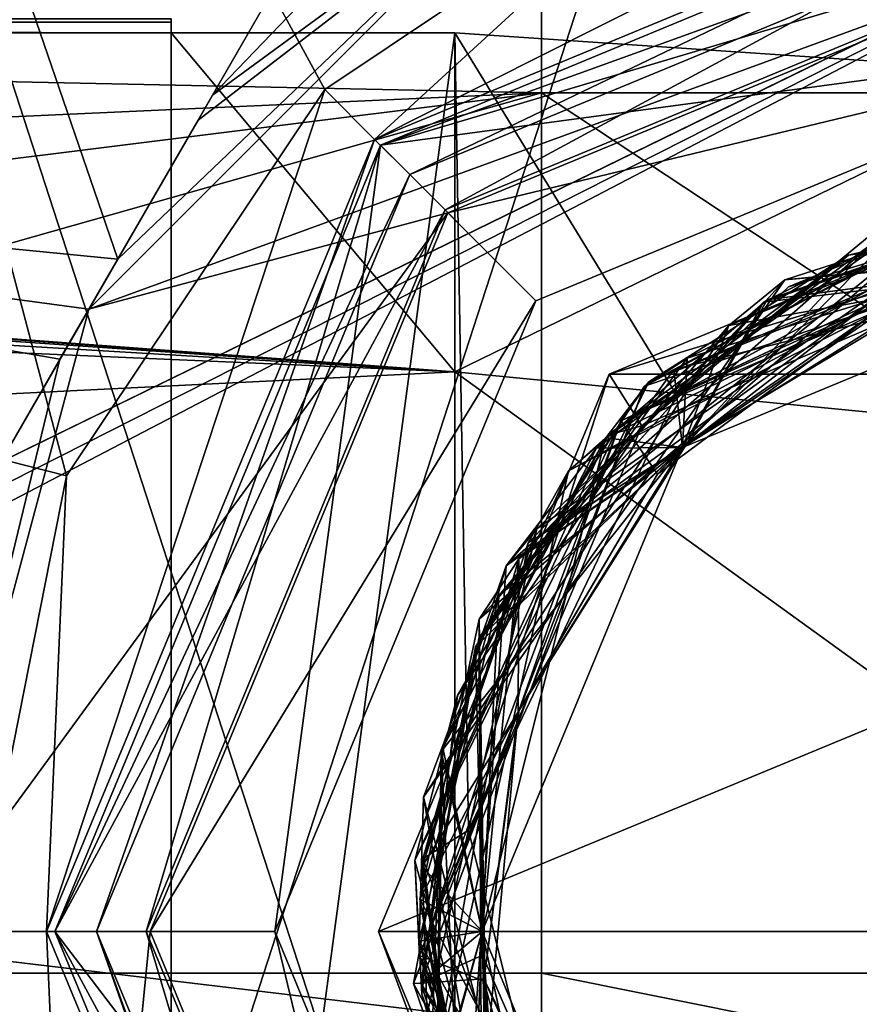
# Model space of a CAD drawing. Header units: millimetres. Extents: x -106 to 241, y -380 to 275.
# Tile 168 of 205: x 61 to 71, y 26 to 37. Entities that reach past the tile are written whole.
import ezdxf

# ---------------------------------------------------------------- set-up
doc = ezdxf.new("R2010")
doc.units = ezdxf.units.MM
doc.header["$LTSCALE"] = 65.185185
for name, color, linetype in [('1', 7, 'CONTINUOUS'), ('149', 7, 'CONTINUOUS'), ('150', 7, 'CONTINUOUS'), ('151', 7, 'CONTINUOUS'), ('152', 7, 'CONTINUOUS'), ('153', 7, 'CONTINUOUS'), ('154', 7, 'CONTINUOUS'), ('156', 7, 'CONTINUOUS'), ('157', 7, 'CONTINUOUS'), ('158', 7, 'CONTINUOUS'), ('21', 7, 'CONTINUOUS'), ('24', 7, 'CONTINUOUS'), ('25', 7, 'CONTINUOUS'), ('30', 7, 'CONTINUOUS'), ('38', 7, 'CONTINUOUS'), ('520', 7, 'CONTINUOUS'), ('521', 7, 'CONTINUOUS'), ('534', 7, 'CONTINUOUS'), ('535', 7, 'CONTINUOUS'), ('536', 7, 'CONTINUOUS'), ('537', 7, 'CONTINUOUS'), ('538', 7, 'CONTINUOUS'), ('539', 7, 'CONTINUOUS'), ('540', 7, 'CONTINUOUS'), ('594', 7, 'CONTINUOUS'), ('605', 7, 'CONTINUOUS'), ('606', 7, 'CONTINUOUS'), ('607', 7, 'CONTINUOUS'), ('608', 7, 'CONTINUOUS'), ('609', 7, 'CONTINUOUS'), ('610', 7, 'CONTINUOUS'), ('611', 7, 'CONTINUOUS'), ('612', 7, 'CONTINUOUS'), ('613', 7, 'CONTINUOUS'), ('618', 7, 'CONTINUOUS'), ('62', 7, 'CONTINUOUS'), ('624', 7, 'CONTINUOUS'), ('625', 7, 'CONTINUOUS'), ('626', 7, 'CONTINUOUS'), ('627', 7, 'CONTINUOUS'), ('628', 7, 'CONTINUOUS'), ('629', 7, 'CONTINUOUS'), ('63', 7, 'CONTINUOUS'), ('632', 7, 'CONTINUOUS'), ('633', 7, 'CONTINUOUS'), ('634', 7, 'CONTINUOUS'), ('639', 7, 'CONTINUOUS'), ('640', 7, 'CONTINUOUS'), ('644', 7, 'CONTINUOUS'), ('645', 7, 'CONTINUOUS'), ('649', 7, 'CONTINUOUS'), ('656', 7, 'CONTINUOUS'), ('657', 7, 'CONTINUOUS'), ('66', 7, 'CONTINUOUS'), ('660', 7, 'CONTINUOUS'), ('661', 7, 'CONTINUOUS'), ('67', 7, 'CONTINUOUS'), ('68', 7, 'CONTINUOUS'), ('69', 7, 'CONTINUOUS'), ('70', 7, 'CONTINUOUS'), ('71', 7, 'CONTINUOUS')]:
    doc.layers.add(name, color=color, linetype=linetype)

msp = doc.modelspace()

# ---------------------------------------------------------------- linework, layer by layer
at = {"layer": '1', "linetype": 'CONTINUOUS'}
for points in [[(-77.006, 40), (77.006, 40), (-2.545, 1.167), (-77.006, 40)], [(-2.545, 1.167), (77.006, 40), (0, 1), (-2.545, 1.167)], [(0, 1), (77.006, 40), (2.545, 1.167), (0, 1)], [(2.545, 1.167), (77.006, 40), (78.834, 11.21), (2.545, 1.167)]]:
    msp.add_3dface(points, dxfattribs=at)
at = {"layer": '149', "linetype": 'CONTINUOUS'}
for points in [[(71.167, 34.652, 2.422), (74.701, 35.176, 2.319), (74.689, 35.503, 2.508), (71.167, 34.652, 2.422)], [(68.675, 32.596, 2.215), (74.701, 35.176, 2.319), (71.167, 34.652, 2.422), (68.675, 32.596, 2.215)], [(68.265, 32.483, 2.336), (68.675, 32.596, 2.215), (71.167, 34.652, 2.422), (68.265, 32.483, 2.336)], [(66.112, 26.5, 2.112), (68.675, 32.596, 2.215), (66.453, 29.345, 2.25), (66.112, 26.5, 2.112)], [(66.453, 29.345, 2.25), (68.675, 32.596, 2.215), (68.265, 32.483, 2.336), (66.453, 29.345, 2.25)], [(66.023, 25.747, 2.164), (66.112, 26.5, 2.112), (66.453, 29.345, 2.25), (66.023, 25.747, 2.164)], [(66.932, 22.63, 2.052), (66.112, 26.5, 2.112), (66.023, 25.747, 2.164), (66.932, 22.63, 2.052)], [(67.046, 22.271, 2.078), (66.932, 22.63, 2.052), (66.023, 25.747, 2.164), (67.046, 22.271, 2.078)]]:
    msp.add_3dface(points, dxfattribs=at)
at = {"layer": '150', "linetype": 'CONTINUOUS'}
for points in [[(68.76, 33.124, 2.513), (74.686, 35.595, 2.667), (68.422, 32.655, 2.658), (68.76, 33.124, 2.513)], [(68.422, 32.655, 2.658), (74.686, 35.595, 2.667), (74.689, 35.503, 2.825), (68.422, 32.655, 2.658)], [(68.76, 33.124, 2.513), (74.689, 35.503, 2.508), (74.686, 35.595, 2.667), (68.76, 33.124, 2.513)], [(71.167, 34.652, 2.422), (74.689, 35.503, 2.508), (68.76, 33.124, 2.513), (71.167, 34.652, 2.422)], [(68.265, 32.483, 2.336), (71.167, 34.652, 2.422), (68.76, 33.124, 2.513), (68.265, 32.483, 2.336)], [(65.94, 27.355, 2.36), (68.265, 32.483, 2.336), (68.76, 33.124, 2.513), (65.94, 27.355, 2.36)], [(65.94, 27.355, 2.36), (68.76, 33.124, 2.513), (68.422, 32.655, 2.658), (65.94, 27.355, 2.36)], [(65.996, 26.212, 2.492), (65.94, 27.355, 2.36), (68.422, 32.655, 2.658), (65.996, 26.212, 2.492)], [(66.453, 29.345, 2.25), (68.265, 32.483, 2.336), (65.94, 27.355, 2.36), (66.453, 29.345, 2.25)], [(66.023, 25.747, 2.164), (66.453, 29.345, 2.25), (65.94, 27.355, 2.36), (66.023, 25.747, 2.164)], [(67.631, 21.161, 2.207), (66.023, 25.747, 2.164), (65.94, 27.355, 2.36), (67.631, 21.161, 2.207)], [(67.631, 21.161, 2.207), (65.94, 27.355, 2.36), (65.996, 26.212, 2.492), (67.631, 21.161, 2.207)], [(68.828, 19.938, 2.325), (67.631, 21.161, 2.207), (65.996, 26.212, 2.492), (68.828, 19.938, 2.325)], [(67.046, 22.271, 2.078), (66.023, 25.747, 2.164), (67.631, 21.161, 2.207), (67.046, 22.271, 2.078)]]:
    msp.add_3dface(points, dxfattribs=at)
at = {"layer": '151', "linetype": 'CONTINUOUS'}
for points in [[(71.511, 33.976, 3.178), (68.422, 32.655, 2.658), (74.689, 35.503, 2.825), (71.511, 33.976, 3.178)], [(71.511, 33.976, 3.178), (68.863, 32.014, 3.092), (68.422, 32.655, 2.658), (71.511, 33.976, 3.178)], [(67.195, 29.172, 3.007), (65.996, 26.212, 2.492), (68.422, 32.655, 2.658), (67.195, 29.172, 3.007)], [(68.863, 32.014, 3.092), (67.195, 29.172, 3.007), (68.422, 32.655, 2.658), (68.863, 32.014, 3.092)], [(67.195, 29.172, 3.007), (66.772, 25.904, 2.921), (65.996, 26.212, 2.492), (67.195, 29.172, 3.007)], [(66.772, 25.904, 2.921), (67.661, 22.731, 2.836), (65.996, 26.212, 2.492), (66.772, 25.904, 2.921)], [(67.661, 22.731, 2.836), (68.828, 19.938, 2.325), (65.996, 26.212, 2.492), (67.661, 22.731, 2.836)]]:
    msp.add_3dface(points, dxfattribs=at)
at = {"layer": '152', "linetype": 'CONTINUOUS'}
for points in [[(73.684, 35.412, 5.156), (69.724, 33.802, 5.054), (75, 34.75, 4.75), (73.684, 35.412, 5.156)], [(70.142, 34.086, 3.73), (72.516, 34.367, 3.349), (74.185, 35.472, 3.832), (70.142, 34.086, 3.73)], [(75, 34.75, 4.75), (69.724, 33.802, 5.054), (69.167, 32.334, 4.583), (75, 34.75, 4.75)], [(69.227, 32.394, 3.249), (72.516, 34.367, 3.349), (70.142, 34.086, 3.73), (69.227, 32.394, 3.249)], [(67.192, 30.993, 3.629), (69.227, 32.394, 3.249), (70.142, 34.086, 3.73), (67.192, 30.993, 3.629)], [(69.724, 33.802, 5.054), (66.953, 30.549, 4.953), (69.167, 32.334, 4.583), (69.724, 33.802, 5.054)], [(67.186, 29.147, 3.149), (69.227, 32.394, 3.249), (67.192, 30.993, 3.629), (67.186, 29.147, 3.149)], [(66.953, 30.549, 4.953), (66.75, 26.5, 4.416), (69.167, 32.334, 4.583), (66.953, 30.549, 4.953)], [(66, 26.889, 3.527), (67.186, 29.147, 3.149), (67.192, 30.993, 3.629), (66, 26.889, 3.527)], [(65.992, 26.384, 4.851), (66.75, 26.5, 4.416), (66.953, 30.549, 4.953), (65.992, 26.384, 4.851)], [(66.834, 25.327, 3.049), (67.186, 29.147, 3.149), (66, 26.889, 3.527), (66.834, 25.327, 3.049)], [(66.834, 22.697, 3.425), (66.834, 25.327, 3.049), (66, 26.889, 3.527), (66.834, 22.697, 3.425)], [(67.06, 22.245, 4.749), (66.75, 26.5, 4.416), (65.992, 26.384, 4.851), (67.06, 22.245, 4.749)], [(69.166, 20.666, 4.249), (66.75, 26.5, 4.416), (67.06, 22.245, 4.749), (69.166, 20.666, 4.249)], [(66.013, 25.879, 6.175), (67.311, 21.807, 6.073), (66.77, 25.931, 5.737), (66.013, 25.879, 6.175)], [(66.77, 25.931, 5.737), (67.311, 21.807, 6.073), (69.476, 20.372, 5.574), (66.77, 25.931, 5.737)]]:
    msp.add_3dface(points, dxfattribs=at)
at = {"layer": '153', "linetype": 'CONTINUOUS'}
for points in [[(69.724, 33.802, 5.054), (73.684, 35.412, 5.156), (70.401, 34.352, 5.233), (69.724, 33.802, 5.054)], [(69.724, 33.802, 5.371), (70.401, 34.352, 5.233), (73.684, 35.412, 5.473), (69.724, 33.802, 5.371)], [(70.142, 34.086, 3.73), (74.185, 35.472, 3.832), (72.466, 35.24, 3.95), (70.142, 34.086, 3.73)], [(70.142, 34.086, 4.047), (72.466, 35.24, 3.95), (74.185, 35.472, 4.149), (70.142, 34.086, 4.047)], [(73.684, 35.412, 5.156), (77.939, 35.016, 5.258), (70.401, 34.352, 5.233), (73.684, 35.412, 5.156)], [(70.401, 34.352, 5.233), (77.969, 35.102, 5.417), (73.684, 35.412, 5.473), (70.401, 34.352, 5.233)], [(66.715, 30.264, 3.767), (70.142, 34.086, 3.73), (72.466, 35.24, 3.95), (66.715, 30.264, 3.767)], [(66.715, 30.264, 3.767), (72.466, 35.24, 3.95), (67.192, 30.993, 3.946), (66.715, 30.264, 3.767)], [(67.192, 30.993, 3.946), (72.466, 35.24, 3.95), (70.142, 34.086, 4.047), (67.192, 30.993, 3.946)], [(70.401, 34.352, 5.233), (77.939, 35.016, 5.258), (77.969, 35.102, 5.417), (70.401, 34.352, 5.233)], [(66.045, 28.118, 5.05), (69.724, 33.802, 5.054), (70.401, 34.352, 5.233), (66.045, 28.118, 5.05)], [(66.045, 28.118, 5.05), (70.401, 34.352, 5.233), (66.953, 30.549, 5.27), (66.045, 28.118, 5.05)], [(66.953, 30.549, 5.27), (70.401, 34.352, 5.233), (69.724, 33.802, 5.371), (66.953, 30.549, 5.27)], [(67.192, 30.993, 3.629), (70.142, 34.086, 3.73), (66.715, 30.264, 3.767), (67.192, 30.993, 3.629)], [(66.953, 30.549, 4.953), (69.724, 33.802, 5.054), (66.045, 28.118, 5.05), (66.953, 30.549, 4.953)], [(66, 26.889, 3.527), (67.192, 30.993, 3.629), (66.715, 30.264, 3.767), (66, 26.889, 3.527)], [(66, 26.889, 3.844), (66.715, 30.264, 3.767), (67.192, 30.993, 3.946), (66, 26.889, 3.844)], [(65.992, 26.384, 4.851), (66.953, 30.549, 4.953), (66.045, 28.118, 5.05), (65.992, 26.384, 4.851)], [(65.992, 26.384, 5.168), (66.045, 28.118, 5.05), (66.953, 30.549, 5.27), (65.992, 26.384, 5.168)], [(66.751, 22.658, 3.583), (66, 26.889, 3.527), (66.715, 30.264, 3.767), (66.751, 22.658, 3.583)], [(66.834, 22.697, 3.742), (66.715, 30.264, 3.767), (66, 26.889, 3.844), (66.834, 22.697, 3.742)], [(66.751, 22.658, 3.583), (66.715, 30.264, 3.767), (66.834, 22.697, 3.742), (66.751, 22.658, 3.583)], [(67.944, 20.753, 4.867), (65.992, 26.384, 4.851), (66.045, 28.118, 5.05), (67.944, 20.753, 4.867)], [(67.06, 22.245, 5.066), (66.045, 28.118, 5.05), (65.992, 26.384, 5.168), (67.06, 22.245, 5.066)], [(67.944, 20.753, 4.867), (66.045, 28.118, 5.05), (67.06, 22.245, 5.066), (67.944, 20.753, 4.867)], [(66.834, 22.697, 3.425), (66, 26.889, 3.527), (66.751, 22.658, 3.583), (66.834, 22.697, 3.425)], [(67.06, 22.245, 4.749), (65.992, 26.384, 4.851), (67.944, 20.753, 4.867), (67.06, 22.245, 4.749)], [(69.568, 19.199, 6.15), (66.013, 25.879, 6.175), (65.922, 25.873, 6.333), (69.568, 19.199, 6.15)], [(67.311, 21.807, 6.39), (65.922, 25.873, 6.333), (66.013, 25.879, 6.492), (67.311, 21.807, 6.39)], [(69.568, 19.199, 6.15), (65.922, 25.873, 6.333), (67.311, 21.807, 6.39), (69.568, 19.199, 6.15)], [(67.311, 21.807, 6.073), (66.013, 25.879, 6.175), (69.568, 19.199, 6.15), (67.311, 21.807, 6.073)]]:
    msp.add_3dface(points, dxfattribs=at)
at = {"layer": '154', "linetype": 'CONTINUOUS'}
for points in [[(70.142, 34.086, 4.047), (74.185, 35.472, 4.149), (69.166, 32.334, 4.439), (70.142, 34.086, 4.047)], [(69.166, 32.334, 4.439), (74.185, 35.472, 4.149), (75, 34.75, 4.606), (69.166, 32.334, 4.439)], [(69.724, 33.802, 5.371), (73.684, 35.412, 5.473), (69.167, 32.334, 5.775), (69.724, 33.802, 5.371)], [(69.167, 32.334, 5.775), (73.684, 35.412, 5.473), (75, 34.75, 5.942), (69.167, 32.334, 5.775)], [(67.192, 30.993, 3.946), (70.142, 34.086, 4.047), (69.166, 32.334, 4.439), (67.192, 30.993, 3.946)], [(66.953, 30.549, 5.27), (69.724, 33.802, 5.371), (69.167, 32.334, 5.775), (66.953, 30.549, 5.27)], [(66.75, 26.5, 4.272), (67.192, 30.993, 3.946), (69.166, 32.334, 4.439), (66.75, 26.5, 4.272)], [(66.75, 26.5, 5.608), (66.953, 30.549, 5.27), (69.167, 32.334, 5.775), (66.75, 26.5, 5.608)], [(66.75, 26.5, 4.272), (66, 26.889, 3.844), (67.192, 30.993, 3.946), (66.75, 26.5, 4.272)], [(65.992, 26.384, 5.168), (66.953, 30.549, 5.27), (66.75, 26.5, 5.608), (65.992, 26.384, 5.168)], [(66.75, 26.5, 4.272), (66.834, 22.697, 3.742), (66, 26.889, 3.844), (66.75, 26.5, 4.272)], [(69.166, 20.666, 5.441), (65.992, 26.384, 5.168), (66.75, 26.5, 5.608), (69.166, 20.666, 5.441)], [(66.75, 26.5, 4.272), (69.166, 20.666, 4.105), (66.834, 22.697, 3.742), (66.75, 26.5, 4.272)], [(67.06, 22.245, 5.066), (65.992, 26.384, 5.168), (69.166, 20.666, 5.441), (67.06, 22.245, 5.066)], [(69.476, 20.372, 6.766), (66.013, 25.879, 6.492), (66.77, 25.931, 6.93), (69.476, 20.372, 6.766)], [(67.311, 21.807, 6.39), (66.013, 25.879, 6.492), (69.476, 20.372, 6.766), (67.311, 21.807, 6.39)]]:
    msp.add_3dface(points, dxfattribs=at)
at = {"layer": '156', "linetype": 'CONTINUOUS'}
for points in [[(70.186, 34.114, 7.74), (75, 34.75, 7.422), (74.066, 35.46, 7.837), (70.186, 34.114, 7.74)], [(69.061, 33.273, 6.37), (75, 34.75, 6.086), (72.685, 35.206, 6.468), (69.061, 33.273, 6.37)], [(68.128, 32.324, 9.011), (69.166, 32.334, 8.591), (71.427, 34.77, 9.109), (68.128, 32.324, 9.011)], [(69.166, 32.334, 8.591), (75, 34.75, 8.758), (71.427, 34.77, 9.109), (69.166, 32.334, 8.591)], [(69.167, 32.334, 5.919), (75, 34.75, 6.086), (69.061, 33.273, 6.37), (69.167, 32.334, 5.919)], [(69.166, 32.334, 7.255), (75, 34.75, 7.422), (70.186, 34.114, 7.74), (69.166, 32.334, 7.255)], [(67.306, 31.186, 7.642), (69.166, 32.334, 7.255), (70.186, 34.114, 7.74), (67.306, 31.186, 7.642)], [(66.671, 29.933, 6.273), (69.167, 32.334, 5.919), (69.061, 33.273, 6.37), (66.671, 29.933, 6.273)], [(66.75, 26.5, 7.088), (69.166, 32.334, 7.255), (66.026, 27.283, 7.544), (66.75, 26.5, 7.088)], [(66.026, 27.283, 7.544), (69.166, 32.334, 7.255), (67.306, 31.186, 7.642), (66.026, 27.283, 7.544)], [(66.75, 26.5, 8.424), (69.166, 32.334, 8.591), (66.256, 28.669, 8.913), (66.75, 26.5, 8.424)], [(66.256, 28.669, 8.913), (69.166, 32.334, 8.591), (68.128, 32.324, 9.011), (66.256, 28.669, 8.913)], [(66.75, 26.5, 5.752), (69.167, 32.334, 5.919), (66.671, 29.933, 6.273), (66.75, 26.5, 5.752)], [(66.013, 25.879, 6.175), (66.75, 26.5, 5.752), (66.671, 29.933, 6.273), (66.013, 25.879, 6.175)], [(66.202, 24.562, 8.815), (66.75, 26.5, 8.424), (66.256, 28.669, 8.913), (66.202, 24.562, 8.815)], [(66.611, 23.218, 7.446), (66.75, 26.5, 7.088), (66.026, 27.283, 7.544), (66.611, 23.218, 7.446)], [(66.75, 26.5, 5.752), (66.013, 25.879, 6.175), (66.755, 26.216, 5.744), (66.75, 26.5, 5.752)], [(67.977, 20.858, 8.718), (66.75, 26.5, 8.424), (66.202, 24.562, 8.815), (67.977, 20.858, 8.718)], [(69.167, 20.666, 6.921), (66.75, 26.5, 7.088), (66.611, 23.218, 7.446), (69.167, 20.666, 6.921)], [(69.167, 20.666, 8.257), (66.75, 26.5, 8.424), (67.977, 20.858, 8.718), (69.167, 20.666, 8.257)], [(66.013, 25.879, 6.175), (66.77, 25.931, 5.737), (66.755, 26.216, 5.744), (66.013, 25.879, 6.175)]]:
    msp.add_3dface(points, dxfattribs=at)
at = {"layer": '157', "linetype": 'CONTINUOUS'}
for points in [[(74.066, 35.46, 7.837), (74.65, 35.593, 8.01), (67.79, 32.052, 7.824), (74.066, 35.46, 7.837)], [(67.79, 32.052, 7.824), (74.65, 35.593, 8.01), (68.237, 32.451, 7.996), (67.79, 32.052, 7.824)], [(68.237, 32.451, 7.996), (74.65, 35.593, 8.01), (71.678, 34.874, 8.096), (68.237, 32.451, 7.996)], [(72.685, 35.206, 6.468), (76.02, 35.543, 6.706), (68.706, 33.073, 6.52), (72.685, 35.206, 6.468)], [(68.706, 33.073, 6.52), (76.02, 35.543, 6.706), (69.22, 33.41, 6.692), (68.706, 33.073, 6.52)], [(69.22, 33.41, 6.692), (76.02, 35.543, 6.706), (72.99, 35.281, 6.793), (69.22, 33.41, 6.692)], [(73.287, 35.437, 9.314), (74.471, 35.493, 9.5), (70.444, 34.271, 9.4), (73.287, 35.437, 9.314)], [(71.427, 34.77, 9.109), (73.287, 35.437, 9.314), (67.038, 30.906, 9.127), (71.427, 34.77, 9.109)], [(67.038, 30.906, 9.127), (73.287, 35.437, 9.314), (67.411, 31.353, 9.299), (67.038, 30.906, 9.127)], [(67.411, 31.353, 9.299), (73.287, 35.437, 9.314), (70.444, 34.271, 9.4), (67.411, 31.353, 9.299)], [(70.186, 34.114, 7.74), (74.066, 35.46, 7.837), (67.79, 32.052, 7.824), (70.186, 34.114, 7.74)], [(69.061, 33.273, 6.37), (72.685, 35.206, 6.468), (68.706, 33.073, 6.52), (69.061, 33.273, 6.37)], [(68.128, 32.324, 9.011), (71.427, 34.77, 9.109), (67.038, 30.906, 9.127), (68.128, 32.324, 9.011)], [(67.306, 31.186, 7.642), (70.186, 34.114, 7.74), (67.79, 32.052, 7.824), (67.306, 31.186, 7.642)], [(66.712, 30.03, 6.592), (68.706, 33.073, 6.52), (69.22, 33.41, 6.692), (66.712, 30.03, 6.592)], [(66.671, 29.933, 6.273), (69.061, 33.273, 6.37), (68.706, 33.073, 6.52), (66.671, 29.933, 6.273)], [(66.013, 25.879, 6.492), (65.922, 25.873, 6.333), (68.706, 33.073, 6.52), (66.013, 25.879, 6.492)], [(65.922, 25.873, 6.333), (66.671, 29.933, 6.273), (68.706, 33.073, 6.52), (65.922, 25.873, 6.333)], [(66.013, 25.879, 6.492), (68.706, 33.073, 6.52), (66.712, 30.03, 6.592), (66.013, 25.879, 6.492)], [(66.271, 28.729, 7.896), (67.79, 32.052, 7.824), (68.237, 32.451, 7.996), (66.271, 28.729, 7.896)], [(66.256, 28.669, 8.913), (68.128, 32.324, 9.011), (67.038, 30.906, 9.127), (66.256, 28.669, 8.913)], [(67.306, 31.186, 7.642), (67.79, 32.052, 7.824), (66.119, 24.516, 7.637), (67.306, 31.186, 7.642)], [(66.119, 24.516, 7.637), (67.79, 32.052, 7.824), (66.271, 28.729, 7.896), (66.119, 24.516, 7.637)], [(66.034, 27.376, 9.199), (67.038, 30.906, 9.127), (67.411, 31.353, 9.299), (66.034, 27.376, 9.199)], [(66.026, 27.283, 7.544), (67.306, 31.186, 7.642), (66.119, 24.516, 7.637), (66.026, 27.283, 7.544)], [(66.518, 23.204, 8.941), (67.038, 30.906, 9.127), (66.034, 27.376, 9.199), (66.518, 23.204, 8.941)], [(66.256, 28.669, 8.913), (67.038, 30.906, 9.127), (66.518, 23.204, 8.941), (66.256, 28.669, 8.913)], [(65.922, 25.873, 6.333), (66.013, 25.879, 6.175), (66.671, 29.933, 6.273), (65.922, 25.873, 6.333)], [(66.212, 24.52, 7.795), (66.119, 24.516, 7.637), (66.271, 28.729, 7.896), (66.212, 24.52, 7.795)], [(66.202, 24.562, 8.815), (66.256, 28.669, 8.913), (66.518, 23.204, 8.941), (66.202, 24.562, 8.815)], [(66.615, 23.207, 9.099), (66.518, 23.204, 8.941), (66.034, 27.376, 9.199), (66.615, 23.207, 9.099)], [(66.611, 23.218, 7.446), (66.026, 27.283, 7.544), (66.119, 24.516, 7.637), (66.611, 23.218, 7.446)]]:
    msp.add_3dface(points, dxfattribs=at)
at = {"layer": '158', "linetype": 'CONTINUOUS'}
for points in [[(74.471, 35.493, 9.5), (69.094, 32.967, 9.5), (70.444, 34.271, 9.4), (74.471, 35.493, 9.5)], [(69.22, 33.41, 6.692), (72.99, 35.281, 6.793), (69.167, 32.334, 7.111), (69.22, 33.41, 6.692)], [(69.167, 32.334, 7.111), (72.99, 35.281, 6.793), (75, 34.75, 7.278), (69.167, 32.334, 7.111)], [(68.237, 32.451, 7.996), (71.678, 34.874, 8.096), (69.166, 32.334, 8.447), (68.237, 32.451, 7.996)], [(69.166, 32.334, 8.447), (71.678, 34.874, 8.096), (75, 34.75, 8.614), (69.166, 32.334, 8.447)], [(69.094, 32.967, 9.5), (67.411, 31.353, 9.299), (70.444, 34.271, 9.4), (69.094, 32.967, 9.5)], [(66.712, 30.03, 6.592), (69.22, 33.41, 6.692), (69.167, 32.334, 7.111), (66.712, 30.03, 6.592)], [(69.094, 32.967, 9.5), (66.584, 27.722, 9.5), (67.411, 31.353, 9.299), (69.094, 32.967, 9.5)], [(66.271, 28.729, 7.896), (68.237, 32.451, 7.996), (66.75, 26.5, 8.28), (66.271, 28.729, 7.896)], [(66.75, 26.5, 8.28), (68.237, 32.451, 7.996), (69.166, 32.334, 8.447), (66.75, 26.5, 8.28)], [(66.75, 26.5, 6.944), (66.712, 30.03, 6.592), (69.167, 32.334, 7.111), (66.75, 26.5, 6.944)], [(66.584, 27.722, 9.5), (66.034, 27.376, 9.199), (67.411, 31.353, 9.299), (66.584, 27.722, 9.5)], [(66.77, 25.931, 6.93), (66.013, 25.879, 6.492), (66.712, 30.03, 6.592), (66.77, 25.931, 6.93)], [(66.77, 25.931, 6.93), (66.712, 30.03, 6.592), (66.755, 26.216, 6.937), (66.77, 25.931, 6.93)], [(66.755, 26.216, 6.937), (66.712, 30.03, 6.592), (66.75, 26.5, 6.944), (66.755, 26.216, 6.937)], [(66.212, 24.52, 7.795), (66.271, 28.729, 7.896), (66.75, 26.5, 8.28), (66.212, 24.52, 7.795)], [(66.584, 27.722, 9.5), (67.956, 22.206, 9.5), (66.034, 27.376, 9.199), (66.584, 27.722, 9.5)], [(67.956, 22.206, 9.5), (66.615, 23.207, 9.099), (66.034, 27.376, 9.199), (67.956, 22.206, 9.5)], [(69.167, 20.666, 8.113), (66.212, 24.52, 7.795), (66.75, 26.5, 8.28), (69.167, 20.666, 8.113)]]:
    msp.add_3dface(points, dxfattribs=at)
at = {"layer": '21', "linetype": 'CONTINUOUS'}
for points in [[(67.467, 26, 23), (67.467, 23.834, 23), (76.022, 24.284, 21.491), (67.467, 26, 23)], [(83.537, 26, 17.151), (67.467, 26, 23), (76.022, 24.284, 21.491), (83.537, 26, 17.151)]]:
    msp.add_3dface(points, dxfattribs=at)
at = {"layer": '24', "linetype": 'CONTINUOUS'}
for points in [[(66.42, 37.332, 9.5), (73.787, 36.834, 9.5), (66.42, 33.246, 16.665), (66.42, 37.332, 9.5)], [(73.787, 36.834, 9.5), (76.16, 32.298, 14.979), (66.42, 33.246, 16.665), (73.787, 36.834, 9.5)], [(77.144, 25.5, 16.847), (66.42, 25.5, 19.5), (66.42, 33.246, 16.665), (77.144, 25.5, 16.847)], [(76.16, 32.298, 14.979), (77.144, 25.5, 16.847), (66.42, 33.246, 16.665), (76.16, 32.298, 14.979)]]:
    msp.add_3dface(points, dxfattribs=at)
at = {"layer": '25', "linetype": 'CONTINUOUS'}
for points in [[(1.75, 37.5, 7.5), (63, 37.5, 7.5), (63, 37.458, 8.504), (1.75, 37.5, 7.5)], [(1.75, 37.5, 7.5), (63, 37.458, 8.504), (1.75, 37.477, 8.236), (1.75, 37.5, 7.5)], [(63, 37.458, 8.504), (13, 37.458, 8.5), (1.75, 37.477, 8.236), (63, 37.458, 8.504)], [(13, 37.232, 10.021), (13, 37.458, 8.5), (63, 37.332, 9.5), (13, 37.232, 10.021)], [(63, 37.332, 9.5), (13, 37.458, 8.5), (63, 37.458, 8.504), (63, 37.332, 9.5)], [(66.42, 33.246, 16.665), (13, 37.232, 10.021), (63, 37.332, 9.5), (66.42, 33.246, 16.665)], [(66.42, 37.332, 9.5), (66.42, 33.246, 16.665), (63, 37.332, 9.5), (66.42, 37.332, 9.5)], [(13, 37.232, 10.021), (66.42, 33.246, 16.665), (17.5, 36.814, 11.5), (13, 37.232, 10.021)], [(17.5, 36.814, 11.5), (66.42, 33.246, 16.665), (19.592, 36.477, 12.349), (17.5, 36.814, 11.5)], [(19.592, 36.477, 12.349), (66.42, 33.246, 16.665), (20.252, 36.002, 13.306), (19.592, 36.477, 12.349)], [(20.252, 36.002, 13.306), (66.42, 33.246, 16.665), (20.5, 35.247, 14.5), (20.252, 36.002, 13.306)], [(20.5, 35.247, 14.5), (66.42, 33.246, 16.665), (20.5, 30.977, 18.177), (20.5, 35.247, 14.5)], [(66.42, 33.246, 16.665), (66.42, 25.5, 19.5), (20.5, 30.977, 18.177), (66.42, 33.246, 16.665)], [(20.5, 30.977, 18.177), (66.42, 25.5, 19.5), (20.5, 25.5, 19.5), (20.5, 30.977, 18.177)]]:
    msp.add_3dface(points, dxfattribs=at)
at = {"layer": '30', "linetype": 'CONTINUOUS'}
for points in [[(67.467, 36.607, 18.607), (67.467, 41, 8), (17.586, 37.652, 17.447), (67.467, 36.607, 18.607)], [(23.168, 34.602, 20.289), (67.467, 36.607, 18.607), (17.586, 37.652, 17.447), (23.168, 34.602, 20.289)], [(26.724, 31.52, 21.947), (67.467, 36.607, 18.607), (23.168, 34.602, 20.289), (26.724, 31.52, 21.947)], [(30, 26, 23), (67.467, 36.607, 18.607), (26.724, 31.52, 21.947), (30, 26, 23)], [(67.467, 26, 23), (67.467, 36.607, 18.607), (30, 26, 23), (67.467, 26, 23)]]:
    msp.add_3dface(points, dxfattribs=at)
at = {"layer": '38', "linetype": 'CONTINUOUS'}
for points in [[(73.383, 41, 6.062), (67.467, 41, 8), (76.715, 36.607, 16.415), (73.383, 41, 6.062)], [(67.467, 41, 8), (67.467, 36.607, 18.607), (76.715, 36.607, 16.415), (67.467, 41, 8)], [(67.467, 26, 23), (83.537, 26, 17.151), (67.467, 36.607, 18.607), (67.467, 26, 23)], [(67.467, 36.607, 18.607), (83.537, 26, 17.151), (76.715, 36.607, 16.415), (67.467, 36.607, 18.607)]]:
    msp.add_3dface(points, dxfattribs=at)
at = {"layer": '520', "linetype": 'CONTINUOUS'}
for points in [[(67.467, 23.834, 23), (67.467, 26, 23), (30, 26, 23), (67.467, 23.834, 23)], [(67.467, 23.834, 23), (30, 26, 23), (30.435, 22.495, 23), (67.467, 23.834, 23)]]:
    msp.add_3dface(points, dxfattribs=at)
at = {"layer": '521', "linetype": 'CONTINUOUS'}
for points in [[(2.219, 3.645, 3.5), (63, 11.647, 3.5), (1.75, 37.5, 3.5), (2.219, 3.645, 3.5)], [(1.75, 37.5, 3.5), (63, 11.647, 3.5), (63, 37.5, 3.5), (1.75, 37.5, 3.5)]]:
    msp.add_3dface(points, dxfattribs=at)
at = {"layer": '534', "linetype": 'CONTINUOUS'}
for points in [[(69.167, 32.334, 4.583), (69.166, 32.334, 4.439), (75, 34.75, 4.606), (69.167, 32.334, 4.583)], [(75, 34.75, 4.75), (69.167, 32.334, 4.583), (75, 34.75, 4.606), (75, 34.75, 4.75)], [(66.75, 26.5, 4.416), (66.75, 26.5, 4.272), (69.166, 32.334, 4.439), (66.75, 26.5, 4.416)], [(69.167, 32.334, 4.583), (66.75, 26.5, 4.416), (69.166, 32.334, 4.439), (69.167, 32.334, 4.583)]]:
    msp.add_3dface(points, dxfattribs=at)
at = {"layer": '535', "linetype": 'CONTINUOUS'}
for points in [[(69.167, 32.334, 5.775), (75, 34.75, 5.942), (69.167, 32.334, 5.919), (69.167, 32.334, 5.775)], [(75, 34.75, 5.942), (75, 34.75, 6.086), (69.167, 32.334, 5.919), (75, 34.75, 5.942)], [(66.75, 26.5, 5.608), (69.167, 32.334, 5.775), (66.75, 26.5, 5.752), (66.75, 26.5, 5.608)], [(69.167, 32.334, 5.775), (69.167, 32.334, 5.919), (66.75, 26.5, 5.752), (69.167, 32.334, 5.775)]]:
    msp.add_3dface(points, dxfattribs=at)
at = {"layer": '536', "linetype": 'CONTINUOUS'}
for points in [[(75, 34.75, 7.422), (69.166, 32.334, 7.255), (69.167, 32.334, 7.111), (75, 34.75, 7.422)], [(75, 34.75, 7.422), (69.167, 32.334, 7.111), (75, 34.75, 7.278), (75, 34.75, 7.422)], [(69.166, 32.334, 7.255), (66.75, 26.5, 7.088), (69.167, 32.334, 7.111), (69.166, 32.334, 7.255)], [(66.75, 26.5, 7.088), (66.75, 26.5, 6.944), (69.167, 32.334, 7.111), (66.75, 26.5, 7.088)]]:
    msp.add_3dface(points, dxfattribs=at)
at = {"layer": '537', "linetype": 'CONTINUOUS'}
for points in [[(75, 34.75, 8.758), (69.166, 32.334, 8.591), (75, 34.75, 8.614), (75, 34.75, 8.758)], [(69.166, 32.334, 8.591), (69.166, 32.334, 8.447), (75, 34.75, 8.614), (69.166, 32.334, 8.591)], [(69.166, 32.334, 8.591), (66.75, 26.5, 8.424), (69.166, 32.334, 8.447), (69.166, 32.334, 8.591)], [(66.75, 26.5, 8.424), (66.75, 26.5, 8.28), (69.166, 32.334, 8.447), (66.75, 26.5, 8.424)]]:
    msp.add_3dface(points, dxfattribs=at)
at = {"layer": '538', "linetype": 'CONTINUOUS'}
for points in [[(66.77, 25.931, 5.737), (69.166, 20.666, 5.441), (66.75, 26.5, 5.608), (66.77, 25.931, 5.737)], [(66.77, 25.931, 5.737), (66.75, 26.5, 5.608), (66.755, 26.216, 5.744), (66.77, 25.931, 5.737)], [(66.75, 26.5, 5.608), (66.75, 26.5, 5.752), (66.755, 26.216, 5.744), (66.75, 26.5, 5.608)], [(66.77, 25.931, 5.737), (69.476, 20.372, 5.574), (69.166, 20.666, 5.441), (66.77, 25.931, 5.737)]]:
    msp.add_3dface(points, dxfattribs=at)
at = {"layer": '539', "linetype": 'CONTINUOUS'}
for points in [[(66.75, 26.5, 7.088), (69.167, 20.666, 6.921), (66.75, 26.5, 6.944), (66.75, 26.5, 7.088)], [(69.167, 20.666, 6.921), (66.755, 26.216, 6.937), (66.75, 26.5, 6.944), (69.167, 20.666, 6.921)], [(69.167, 20.666, 6.921), (66.77, 25.931, 6.93), (66.755, 26.216, 6.937), (69.167, 20.666, 6.921)], [(69.476, 20.372, 6.766), (66.77, 25.931, 6.93), (69.167, 20.666, 6.921), (69.476, 20.372, 6.766)]]:
    msp.add_3dface(points, dxfattribs=at)
at = {"layer": '540', "linetype": 'CONTINUOUS'}
for points in [[(66.75, 26.5, 8.424), (69.167, 20.666, 8.257), (66.75, 26.5, 8.28), (66.75, 26.5, 8.424)], [(69.167, 20.666, 8.257), (69.167, 20.666, 8.113), (66.75, 26.5, 8.28), (69.167, 20.666, 8.257)]]:
    msp.add_3dface(points, dxfattribs=at)
at = {"layer": '594', "linetype": 'CONTINUOUS'}
for points in [[(81.718, 33.218, 0.138), (75, 36, 0.138), (68.282, 33.218, 0.138), (81.718, 33.218, 0.138)], [(84.5, 26.5, 0.138), (81.718, 33.218, 0.138), (65.5, 26.5, 0.138), (84.5, 26.5, 0.138)], [(81.718, 33.218, 0.138), (68.282, 33.218, 0.138), (65.5, 26.5, 0.138), (81.718, 33.218, 0.138)], [(84.5, 26.5, 0.138), (65.5, 26.5, 0.138), (68.282, 19.782, 0.138), (84.5, 26.5, 0.138)], [(84.5, 26.5, 0.138), (68.282, 19.782, 0.138), (81.718, 19.782, 0.138), (84.5, 26.5, 0.138)]]:
    msp.add_3dface(points, dxfattribs=at)
at = {"layer": '605', "linetype": 'CONTINUOUS'}
for points in [[(67.5, 39.49, -1.5), (62.01, 34, -1.5), (75, 38.75, -1.5), (67.5, 39.49, -1.5)], [(75, 38.75, -1.5), (62.01, 34, -1.5), (66.338, 35.162, -1.5), (75, 38.75, -1.5)], [(62.01, 34, -1.5), (60, 26.5, -1.5), (66.338, 35.162, -1.5), (62.01, 34, -1.5)], [(66.338, 35.162, -1.5), (60, 26.5, -1.5), (62.75, 26.5, -1.5), (66.338, 35.162, -1.5)], [(60, 26.5, -1.5), (62.01, 19, -1.5), (62.75, 26.5, -1.5), (60, 26.5, -1.5)], [(62.75, 26.5, -1.5), (62.01, 19, -1.5), (66.338, 17.838, -1.5), (62.75, 26.5, -1.5)]]:
    msp.add_3dface(points, dxfattribs=at)
at = {"layer": '606', "linetype": 'CONTINUOUS'}
for points in [[(67.398, 34.101, -4.5), (75, 37.25, -4.5), (67.399, 34.101, -3), (67.398, 34.101, -4.5)], [(67.399, 34.101, -3), (75, 37.25, -4.5), (75, 37.25, -3), (67.399, 34.101, -3)], [(64.25, 26.5, -4.5), (67.398, 34.101, -4.5), (64.25, 26.5, -3), (64.25, 26.5, -4.5)], [(64.25, 26.5, -3), (67.398, 34.101, -4.5), (67.399, 34.101, -3), (64.25, 26.5, -3)]]:
    msp.add_3dface(points, dxfattribs=at)
at = {"layer": '607', "linetype": 'CONTINUOUS'}
for points in [[(75, 39.9, -4.5), (75, 37.25, -4.5), (65.525, 35.975, -4.5), (75, 39.9, -4.5)], [(75, 37.25, -4.5), (67.398, 34.101, -4.5), (65.525, 35.975, -4.5), (75, 37.25, -4.5)], [(64.25, 26.5, -4.5), (61.6, 26.5, -4.5), (65.525, 35.975, -4.5), (64.25, 26.5, -4.5)], [(67.398, 34.101, -4.5), (64.25, 26.5, -4.5), (65.525, 35.975, -4.5), (67.398, 34.101, -4.5)], [(61.6, 26.5, -4.5), (64.25, 26.5, -4.5), (67.398, 18.899, -4.5), (61.6, 26.5, -4.5)], [(65.525, 17.025, -4.5), (61.6, 26.5, -4.5), (67.398, 18.899, -4.5), (65.525, 17.025, -4.5)]]:
    msp.add_3dface(points, dxfattribs=at)
at = {"layer": '608', "linetype": 'CONTINUOUS'}
for points in [[(66.303, 35.197, -14), (75, 38.8, -14), (66.303, 35.197, -7.635), (66.303, 35.197, -14)], [(66.303, 35.197, -7.635), (75, 38.8, -14), (75, 38.8, -7.635), (66.303, 35.197, -7.635)], [(62.7, 26.5, -14), (66.303, 35.197, -14), (62.7, 26.5, -7.635), (62.7, 26.5, -14)], [(62.7, 26.5, -7.635), (66.303, 35.197, -14), (66.303, 35.197, -7.635), (62.7, 26.5, -7.635)]]:
    msp.add_3dface(points, dxfattribs=at)
at = {"layer": '609', "linetype": 'CONTINUOUS'}
for points in [[(69.508, 39.759, -15.5), (75, 40.851, -15.5), (65.454, 36.046, -15.5), (69.508, 39.759, -15.5)], [(75, 40.851, -15.5), (75, 40, -15.5), (65.454, 36.046, -15.5), (75, 40.851, -15.5)], [(64.852, 36.648, -15.5), (69.508, 39.759, -15.5), (65.454, 36.046, -15.5), (64.852, 36.648, -15.5)], [(61.741, 31.992, -15.5), (64.852, 36.648, -15.5), (61.5, 26.5, -15.5), (61.741, 31.992, -15.5)], [(61.5, 26.5, -15.5), (64.852, 36.648, -15.5), (65.454, 36.046, -15.5), (61.5, 26.5, -15.5)], [(60.649, 26.5, -15.5), (61.741, 31.992, -15.5), (61.5, 26.5, -15.5), (60.649, 26.5, -15.5)], [(61.741, 21.008, -15.5), (60.649, 26.5, -15.5), (61.5, 26.5, -15.5), (61.741, 21.008, -15.5)], [(65.454, 16.954, -15.5), (61.741, 21.008, -15.5), (61.5, 26.5, -15.5), (65.454, 16.954, -15.5)]]:
    msp.add_3dface(points, dxfattribs=at)
at = {"layer": '610', "linetype": 'CONTINUOUS'}
for points in [[(64.25, 26.5, -4.5), (64.25, 26.5, -3), (67.399, 18.899, -3), (64.25, 26.5, -4.5)], [(67.398, 18.899, -4.5), (64.25, 26.5, -4.5), (67.399, 18.899, -3), (67.398, 18.899, -4.5)]]:
    msp.add_3dface(points, dxfattribs=at)
at = {"layer": '611', "linetype": 'CONTINUOUS'}
for points in [[(62.7, 26.5, -14), (62.7, 26.5, -7.635), (66.303, 17.803, -7.635), (62.7, 26.5, -14)], [(66.303, 17.803, -14), (62.7, 26.5, -14), (66.303, 17.803, -7.635), (66.303, 17.803, -14)]]:
    msp.add_3dface(points, dxfattribs=at)
at = {"layer": '612', "linetype": 'CONTINUOUS'}
for points in [[(62.7, 26.5, -14), (66.303, 17.803, -14), (61.6, 26.5, -15.1), (62.7, 26.5, -14)], [(61.6, 26.5, -15.1), (66.303, 17.803, -14), (65.525, 17.025, -15.1), (61.6, 26.5, -15.1)]]:
    msp.add_3dface(points, dxfattribs=at)
at = {"layer": '613', "linetype": 'CONTINUOUS'}
for points in [[(75, 39.9, -15.1), (66.303, 35.197, -14), (65.525, 35.975, -15.1), (75, 39.9, -15.1)], [(75, 38.8, -14), (66.303, 35.197, -14), (75, 39.9, -15.1), (75, 38.8, -14)], [(62.7, 26.5, -14), (61.6, 26.5, -15.1), (65.525, 35.975, -15.1), (62.7, 26.5, -14)], [(66.303, 35.197, -14), (62.7, 26.5, -14), (65.525, 35.975, -15.1), (66.303, 35.197, -14)]]:
    msp.add_3dface(points, dxfattribs=at)
at = {"layer": '618', "linetype": 'CONTINUOUS'}
for points in [[(59.373, 29.433, -14.98), (59.373, 29.433, -2.02), (64.646, 38.567, -14.98), (59.373, 29.433, -14.98)], [(63.5, 36.581, -15.331), (59.373, 29.433, -14.98), (64.646, 38.567, -14.98), (63.5, 36.581, -15.331)], [(64.646, 38.567, -14.98), (59.373, 29.433, -2.02), (64.646, 38.567, -2.02), (64.646, 38.567, -14.98)], [(64.646, 38.567, -2.02), (59.373, 29.433, -2.02), (60.694, 31.722, -1.632), (64.646, 38.567, -2.02)], [(63.326, 36.279, -1.632), (64.646, 38.567, -2.02), (60.694, 31.722, -1.632), (63.326, 36.279, -1.632)], [(59.373, 29.433, -14.98), (63.5, 36.581, -15.331), (60.52, 31.42, -15.331), (59.373, 29.433, -14.98)], [(63.5, 36.581, -15.331), (62.358, 34.604, -15.491), (60.52, 31.42, -15.331), (63.5, 36.581, -15.331)], [(62.01, 34, -1.5), (63.326, 36.279, -1.632), (60.694, 31.722, -1.632), (62.01, 34, -1.5)], [(60.52, 31.42, -15.331), (62.358, 34.604, -15.491), (62.01, 34, -15.478), (60.52, 31.42, -15.331)], [(61.661, 33.396, -15.491), (60.52, 31.42, -15.331), (62.01, 34, -15.478), (61.661, 33.396, -15.491)]]:
    msp.add_3dface(points, dxfattribs=at)
at = {"layer": '62', "linetype": 'CONTINUOUS'}
for points in [[(66.42, 37.332, 9.5), (63, 37.332, 9.5), (63, 11.816, 9.5), (66.42, 37.332, 9.5)], [(66.42, 37.332, 9.5), (63, 11.816, 9.5), (66.584, 27.722, 9.5), (66.42, 37.332, 9.5)], [(73.787, 36.834, 9.5), (66.42, 37.332, 9.5), (69.094, 32.967, 9.5), (73.787, 36.834, 9.5)], [(69.094, 32.967, 9.5), (66.42, 37.332, 9.5), (66.584, 27.722, 9.5), (69.094, 32.967, 9.5)], [(75.525, 36.467, 9.5), (73.787, 36.834, 9.5), (69.094, 32.967, 9.5), (75.525, 36.467, 9.5)], [(74.471, 35.493, 9.5), (75.525, 36.467, 9.5), (69.094, 32.967, 9.5), (74.471, 35.493, 9.5)], [(66.584, 27.722, 9.5), (63, 11.816, 9.5), (67.956, 22.206, 9.5), (66.584, 27.722, 9.5)]]:
    msp.add_3dface(points, dxfattribs=at)
at = {"layer": '624', "linetype": 'CONTINUOUS'}
for points in [[(75, 39.9, -4.5), (65.525, 35.975, -4.5), (75, 39.9, -7), (75, 39.9, -4.5)], [(75, 39.9, -7), (65.525, 35.975, -4.5), (65.525, 35.975, -7), (75, 39.9, -7)], [(65.525, 35.975, -4.5), (61.6, 26.5, -4.5), (65.525, 35.975, -7), (65.525, 35.975, -4.5)], [(65.525, 35.975, -7), (61.6, 26.5, -4.5), (61.6, 26.5, -7), (65.525, 35.975, -7)]]:
    msp.add_3dface(points, dxfattribs=at)
at = {"layer": '625', "linetype": 'CONTINUOUS'}
for points in [[(75, 38.8, -7.635), (75, 39.9, -7), (65.525, 35.975, -7), (75, 38.8, -7.635)], [(66.303, 35.197, -7.635), (75, 38.8, -7.635), (65.525, 35.975, -7), (66.303, 35.197, -7.635)], [(66.303, 35.197, -7.635), (65.525, 35.975, -7), (61.6, 26.5, -7), (66.303, 35.197, -7.635)], [(62.7, 26.5, -7.635), (66.303, 35.197, -7.635), (61.6, 26.5, -7), (62.7, 26.5, -7.635)]]:
    msp.add_3dface(points, dxfattribs=at)
at = {"layer": '626', "linetype": 'CONTINUOUS'}
for points in [[(61.6, 26.5, -4.5), (65.525, 17.025, -4.5), (61.6, 26.5, -7), (61.6, 26.5, -4.5)], [(61.6, 26.5, -7), (65.525, 17.025, -4.5), (65.525, 17.025, -7), (61.6, 26.5, -7)]]:
    msp.add_3dface(points, dxfattribs=at)
at = {"layer": '627', "linetype": 'CONTINUOUS'}
for points in [[(62.7, 26.5, -7.635), (61.6, 26.5, -7), (65.525, 17.025, -7), (62.7, 26.5, -7.635)], [(66.303, 17.803, -7.635), (62.7, 26.5, -7.635), (65.525, 17.025, -7), (66.303, 17.803, -7.635)]]:
    msp.add_3dface(points, dxfattribs=at)
at = {"layer": '628', "linetype": 'CONTINUOUS'}
for points in [[(62.75, 26.5, -1.5), (66.338, 17.838, -1.5), (64.25, 26.5, -3), (62.75, 26.5, -1.5)], [(64.25, 26.5, -3), (66.338, 17.838, -1.5), (67.399, 18.899, -3), (64.25, 26.5, -3)]]:
    msp.add_3dface(points, dxfattribs=at)
at = {"layer": '629', "linetype": 'CONTINUOUS'}
for points in [[(75, 38.75, -1.5), (66.338, 35.162, -1.5), (75, 37.25, -3), (75, 38.75, -1.5)], [(66.338, 35.162, -1.5), (67.399, 34.101, -3), (75, 37.25, -3), (66.338, 35.162, -1.5)], [(66.338, 35.162, -1.5), (62.75, 26.5, -1.5), (67.399, 34.101, -3), (66.338, 35.162, -1.5)], [(62.75, 26.5, -1.5), (64.25, 26.5, -3), (67.399, 34.101, -3), (62.75, 26.5, -1.5)]]:
    msp.add_3dface(points, dxfattribs=at)
at = {"layer": '63', "linetype": 'CONTINUOUS'}
for points in [[(63, 11.647, 3.5), (63, 37.5, 7.5), (63, 37.5, 3.5), (63, 11.647, 3.5)], [(63, 37.5, 7.5), (63, 11.647, 3.5), (63, 37.458, 8.504), (63, 37.5, 7.5)], [(63, 11.647, 3.5), (63, 37.332, 9.5), (63, 37.458, 8.504), (63, 11.647, 3.5)], [(63, 37.332, 9.5), (63, 11.647, 3.5), (63, 11.816, 9.5), (63, 37.332, 9.5)]]:
    msp.add_3dface(points, dxfattribs=at)
at = {"layer": '632', "linetype": 'CONTINUOUS'}
for points in [[(65.454, 36.046, -15.5), (75, 40, -15.5), (65.454, 36.046, -19.1), (65.454, 36.046, -15.5)], [(65.454, 36.046, -19.1), (75, 40, -15.5), (75, 40, -19.1), (65.454, 36.046, -19.1)], [(61.5, 26.5, -15.5), (65.454, 36.046, -15.5), (61.5, 26.5, -19.1), (61.5, 26.5, -15.5)], [(61.5, 26.5, -19.1), (65.454, 36.046, -15.5), (65.454, 36.046, -19.1), (61.5, 26.5, -19.1)], [(65.454, 16.954, -15.5), (61.5, 26.5, -15.5), (65.454, 16.954, -19.1), (65.454, 16.954, -15.5)], [(65.454, 16.954, -19.1), (61.5, 26.5, -15.5), (61.5, 26.5, -19.1), (65.454, 16.954, -19.1)]]:
    msp.add_3dface(points, dxfattribs=at)
at = {"layer": '633', "linetype": 'CONTINUOUS'}
for points in [[(65.454, 36.046, -19.1), (75, 40, -19.1), (65.878, 35.622, -19.1), (65.454, 36.046, -19.1)], [(75, 40, -19.1), (75, 39.4, -19.1), (65.878, 35.622, -19.1), (75, 40, -19.1)], [(61.5, 26.5, -19.1), (65.454, 36.046, -19.1), (62.1, 26.5, -19.1), (61.5, 26.5, -19.1)], [(62.1, 26.5, -19.1), (65.454, 36.046, -19.1), (65.878, 35.622, -19.1), (62.1, 26.5, -19.1)], [(65.454, 16.954, -19.1), (61.5, 26.5, -19.1), (62.1, 26.5, -19.1), (65.454, 16.954, -19.1)], [(65.878, 17.378, -19.1), (65.454, 16.954, -19.1), (62.1, 26.5, -19.1), (65.878, 17.378, -19.1)]]:
    msp.add_3dface(points, dxfattribs=at)
at = {"layer": '634', "linetype": 'CONTINUOUS'}
for points in [[(65.878, 35.622, -19.1), (75, 39.4, -19.1), (65.878, 35.622, -15.1), (65.878, 35.622, -19.1)], [(65.878, 35.622, -15.1), (75, 39.4, -19.1), (75, 39.4, -15.1), (65.878, 35.622, -15.1)], [(62.1, 26.5, -19.1), (65.878, 35.622, -19.1), (62.1, 26.5, -15.1), (62.1, 26.5, -19.1)], [(62.1, 26.5, -15.1), (65.878, 35.622, -19.1), (65.878, 35.622, -15.1), (62.1, 26.5, -15.1)], [(65.878, 17.378, -19.1), (62.1, 26.5, -19.1), (65.878, 17.378, -15.1), (65.878, 17.378, -19.1)], [(65.878, 17.378, -15.1), (62.1, 26.5, -19.1), (62.1, 26.5, -15.1), (65.878, 17.378, -15.1)]]:
    msp.add_3dface(points, dxfattribs=at)
at = {"layer": '639', "linetype": 'CONTINUOUS'}
for points in [[(75, -6.5, -35.1), (55.603, -0.198, -35.1), (75, 59.5, -35.1), (75, -6.5, -35.1)], [(55.603, -0.198, -35.1), (55.603, 53.198, -35.1), (75, 59.5, -35.1), (55.603, -0.198, -35.1)]]:
    msp.add_3dface(points, dxfattribs=at)
at = {"layer": '640', "linetype": 'CONTINUOUS'}
for points in [[(44.747, 36.33, -28.2), (62.358, 34.604, -15.491), (56.302, 52.235, -28.2), (44.747, 36.33, -28.2)], [(56.302, 52.235, -28.2), (62.358, 34.604, -15.491), (67.492, 39.504, -15.491), (56.302, 52.235, -28.2)], [(62.01, 34, -15.478), (62.358, 34.604, -15.491), (44.747, 36.33, -28.2), (62.01, 34, -15.478)], [(61.661, 33.396, -15.491), (62.01, 34, -15.478), (44.747, 36.33, -28.2), (61.661, 33.396, -15.491)], [(61.661, 33.396, -15.491), (44.747, 36.33, -28.2), (59.984, 26.5, -15.491), (61.661, 33.396, -15.491)], [(44.747, 16.67, -28.2), (61.661, 19.604, -15.491), (59.984, 26.5, -15.491), (44.747, 16.67, -28.2)]]:
    msp.add_3dface(points, dxfattribs=at)
at = {"layer": '644', "linetype": 'CONTINUOUS'}
for points in [[(56.444, 52.04, -28.53), (61.741, 31.992, -15.5), (44.976, 36.255, -28.53), (56.444, 52.04, -28.53)], [(69.508, 39.759, -15.5), (64.852, 36.648, -15.5), (56.444, 52.04, -28.53), (69.508, 39.759, -15.5)], [(64.852, 36.648, -15.5), (61.741, 31.992, -15.5), (56.444, 52.04, -28.53), (64.852, 36.648, -15.5)], [(61.741, 31.992, -15.5), (60.649, 26.5, -15.5), (44.976, 36.255, -28.53), (61.741, 31.992, -15.5)], [(60.649, 26.5, -15.5), (61.741, 21.008, -15.5), (44.976, 16.745, -28.53), (60.649, 26.5, -15.5)]]:
    msp.add_3dface(points, dxfattribs=at)
at = {"layer": '645', "linetype": 'CONTINUOUS'}
for points in [[(75, 39.9, -15.1), (65.525, 35.975, -15.1), (75, 39.4, -15.1), (75, 39.9, -15.1)], [(65.525, 35.975, -15.1), (65.878, 35.622, -15.1), (75, 39.4, -15.1), (65.525, 35.975, -15.1)], [(65.525, 35.975, -15.1), (61.6, 26.5, -15.1), (65.878, 35.622, -15.1), (65.525, 35.975, -15.1)], [(61.6, 26.5, -15.1), (62.1, 26.5, -15.1), (65.878, 35.622, -15.1), (61.6, 26.5, -15.1)], [(61.6, 26.5, -15.1), (65.525, 17.025, -15.1), (62.1, 26.5, -15.1), (61.6, 26.5, -15.1)], [(65.525, 17.025, -15.1), (65.878, 17.378, -15.1), (62.1, 26.5, -15.1), (65.525, 17.025, -15.1)]]:
    msp.add_3dface(points, dxfattribs=at)
at = {"layer": '649', "linetype": 'CONTINUOUS'}
for points in [[(75, 59.1, -34.962), (55.838, 52.874, -34.962), (75, -6.1, -34.962), (75, 59.1, -34.962)], [(55.838, 52.874, -34.962), (55.838, 0.126, -34.962), (75, -6.1, -34.962), (55.838, 52.874, -34.962)]]:
    msp.add_3dface(points, dxfattribs=at)
at = {"layer": '656', "linetype": 'CONTINUOUS'}
for points in [[(60.52, 31.42, -15.331), (61.661, 33.396, -15.491), (59.984, 26.5, -15.491), (60.52, 31.42, -15.331)], [(61.661, 19.604, -15.491), (60.519, 21.581, -15.331), (59.984, 26.5, -15.491), (61.661, 19.604, -15.491)]]:
    msp.add_3dface(points, dxfattribs=at)
at = {"layer": '657', "linetype": 'CONTINUOUS'}
for points in [[(63.5, 36.581, -15.331), (64.646, 38.567, -14.98), (67.05, 40.27, -14.98), (63.5, 36.581, -15.331)], [(67.492, 39.504, -15.491), (63.5, 36.581, -15.331), (67.05, 40.27, -14.98), (67.492, 39.504, -15.491)], [(62.358, 34.604, -15.491), (63.5, 36.581, -15.331), (67.492, 39.504, -15.491), (62.358, 34.604, -15.491)]]:
    msp.add_3dface(points, dxfattribs=at)
at = {"layer": '66', "linetype": 'CONTINUOUS'}
for points in [[(69.227, 32.394, 3.249), (71.511, 33.976, 3.178), (72.516, 34.367, 3.349), (69.227, 32.394, 3.249)], [(68.863, 32.014, 3.092), (71.511, 33.976, 3.178), (69.227, 32.394, 3.249), (68.863, 32.014, 3.092)], [(67.186, 29.147, 3.149), (68.863, 32.014, 3.092), (69.227, 32.394, 3.249), (67.186, 29.147, 3.149)], [(67.195, 29.172, 3.007), (68.863, 32.014, 3.092), (67.186, 29.147, 3.149), (67.195, 29.172, 3.007)], [(66.772, 25.904, 2.921), (67.195, 29.172, 3.007), (67.186, 29.147, 3.149), (66.772, 25.904, 2.921)], [(66.834, 25.327, 3.049), (66.772, 25.904, 2.921), (67.186, 29.147, 3.149), (66.834, 25.327, 3.049)], [(67.661, 22.731, 2.836), (66.772, 25.904, 2.921), (66.834, 25.327, 3.049), (67.661, 22.731, 2.836)]]:
    msp.add_3dface(points, dxfattribs=at)
at = {"layer": '660', "linetype": 'CONTINUOUS'}
for points in [[(60, 26.5, -1.5), (62.01, 34, -1.5), (60.694, 31.722, -1.632), (60, 26.5, -1.5)], [(62.01, 19, -1.5), (60, 26.5, -1.5), (60.694, 21.279, -1.632), (62.01, 19, -1.5)]]:
    msp.add_3dface(points, dxfattribs=at)
at = {"layer": '661', "linetype": 'CONTINUOUS'}
for points in [[(62.01, 34, -1.5), (67.5, 39.49, -1.5), (63.326, 36.279, -1.632), (62.01, 34, -1.5)], [(67.5, 39.49, -1.5), (64.646, 38.567, -2.02), (63.326, 36.279, -1.632), (67.5, 39.49, -1.5)]]:
    msp.add_3dface(points, dxfattribs=at)
at = {"layer": '67', "linetype": 'CONTINUOUS'}
for points in [[(75, 36, 1.5), (74.701, 35.176, 2.319), (68.282, 33.217, 1.5), (75, 36, 1.5)], [(68.282, 33.217, 1.5), (74.701, 35.176, 2.319), (68.675, 32.596, 2.215), (68.282, 33.217, 1.5)], [(65.5, 26.5, 1.5), (68.282, 33.217, 1.5), (66.112, 26.5, 2.112), (65.5, 26.5, 1.5)], [(66.112, 26.5, 2.112), (68.282, 33.217, 1.5), (68.675, 32.596, 2.215), (66.112, 26.5, 2.112)]]:
    msp.add_3dface(points, dxfattribs=at)
at = {"layer": '68', "linetype": 'CONTINUOUS'}
for points in [[(75, 36, 1.5), (68.282, 33.217, 1.5), (75, 36, 0.138), (75, 36, 1.5)], [(75, 36, 0.138), (68.282, 33.217, 1.5), (68.282, 33.218, 0.138), (75, 36, 0.138)], [(68.282, 33.217, 1.5), (65.5, 26.5, 1.5), (68.282, 33.218, 0.138), (68.282, 33.217, 1.5)], [(68.282, 33.218, 0.138), (65.5, 26.5, 1.5), (65.5, 26.5, 0.138), (68.282, 33.218, 0.138)]]:
    msp.add_3dface(points, dxfattribs=at)
at = {"layer": '69', "linetype": 'CONTINUOUS'}
for points in [[(66.75, 26.5, 4.272), (66.75, 26.5, 4.416), (69.166, 20.666, 4.249), (66.75, 26.5, 4.272)], [(69.166, 20.666, 4.105), (66.75, 26.5, 4.272), (69.166, 20.666, 4.249), (69.166, 20.666, 4.105)]]:
    msp.add_3dface(points, dxfattribs=at)
at = {"layer": '70', "linetype": 'CONTINUOUS'}
for points in [[(65.5, 26.5, 1.5), (66.112, 26.5, 2.112), (66.932, 22.63, 2.052), (65.5, 26.5, 1.5)], [(68.282, 19.783, 1.5), (65.5, 26.5, 1.5), (66.932, 22.63, 2.052), (68.282, 19.783, 1.5)]]:
    msp.add_3dface(points, dxfattribs=at)
at = {"layer": '71', "linetype": 'CONTINUOUS'}
for points in [[(65.5, 26.5, 0.138), (65.5, 26.5, 1.5), (68.282, 19.783, 1.5), (65.5, 26.5, 0.138)], [(65.5, 26.5, 0.138), (68.282, 19.783, 1.5), (68.282, 19.782, 0.138), (65.5, 26.5, 0.138)]]:
    msp.add_3dface(points, dxfattribs=at)

doc.saveas('drawing.dxf')
